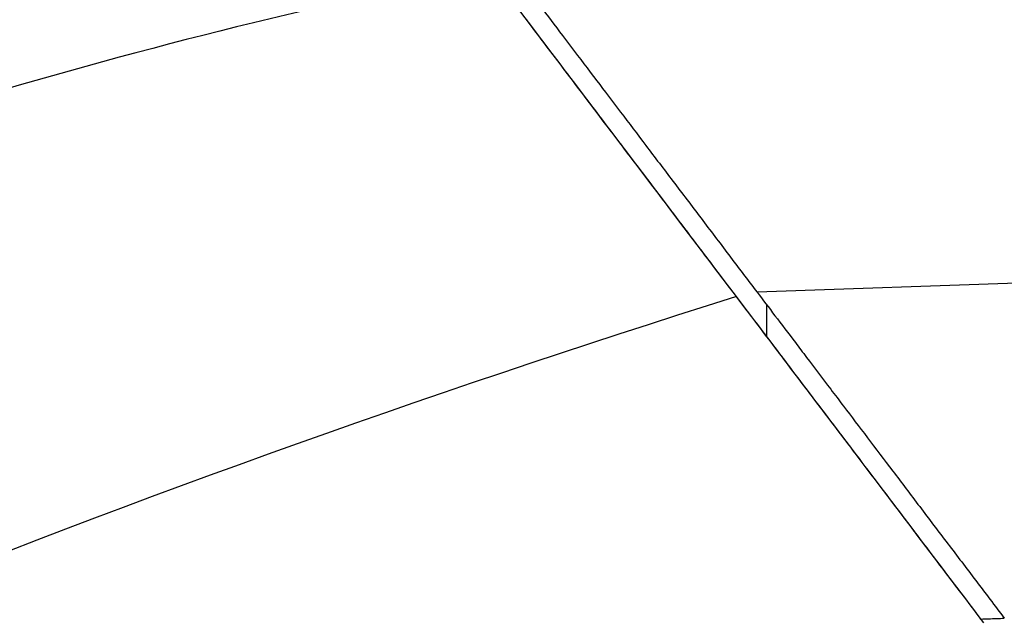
# Model space of a CAD drawing. Header units: millimetres. Extents: x -0.57 to 0.95, y -0.4 to 0.71.
# Tile 214 of 256: x 0.3519 to 0.4034, y 0.3352 to 0.3666. Entities that reach past the tile are written whole.
import ezdxf

# ---------------------------------------------------------------- set-up
doc = ezdxf.new("R2010")
doc.units = ezdxf.units.MM
doc.layers.add('FORMAT', color=7, linetype='Continuous')

msp = doc.modelspace()

# ---------------------------------------------------------------- linework, layer by layer
at = {"layer": 'FORMAT', "color": 7, "linetype": 'Continuous', "lineweight": 25}
for p, q in [((0.380349, 0.364028), (0.380349, 0.364028)), ((0.381098, 0.363041), (0.381098, 0.363041)), ((0.382595, 0.361067), (0.382595, 0.361067)), ((0.443173, 0.354157), (0.390485, 0.352323)), ((0.390975, 0.351677), (0.390986, 0.350008))]:
    msp.add_line(p, q, dxfattribs=at)
for points, knots in [([(0.3764735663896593, 0.3691358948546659), (0.3576041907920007, 0.3653814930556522), (0.3219790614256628, 0.3546607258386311), (0.2889837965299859, 0.3375405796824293), (0.272735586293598, 0.3272285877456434), (0.2712500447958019, 0.3262671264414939), (0.2697744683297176, 0.3252933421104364)], [0.6392847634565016, 0.6392847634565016, 0.6392847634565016, 0.6392847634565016, 0.8197700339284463, 0.9834153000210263, 0.9834153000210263, 0.9999999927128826, 0.9999999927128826, 0.9999999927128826, 0.9999999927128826]), ([(0.3775486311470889, 0.3693734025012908), (0.3778550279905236, 0.368969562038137), (0.3784703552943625, 0.3681585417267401), (0.3795548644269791, 0.3667291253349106), (0.3807574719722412, 0.3651440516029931), (0.38202967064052, 0.3634672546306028), (0.3833389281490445, 0.361741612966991), (0.384672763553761, 0.3599835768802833), (0.3860807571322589, 0.3581277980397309), (0.3875305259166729, 0.3562169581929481), (0.3890014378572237, 0.3542782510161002), (0.3899890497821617, 0.3529765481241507), (0.3904845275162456, 0.3523234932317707)], [0, 0, 0, 0, 0.1033590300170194, 0.2075727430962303, 0.3144771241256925, 0.4223108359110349, 0.5175769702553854, 0.6135203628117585, 0.711565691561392, 0.8103229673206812, 0.904840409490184, 1, 1, 1, 1]), ([(0.3909860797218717, 0.3500079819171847), (0.3901585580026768, 0.3510986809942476), (0.388494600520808, 0.3532918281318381), (0.3860992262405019, 0.3564490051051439), (0.3837167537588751, 0.3595891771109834), (0.3814536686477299, 0.3625719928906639), (0.379664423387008, 0.3649302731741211), (0.3787627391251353, 0.366118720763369), (0.3784299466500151, 0.3665573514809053)], [0, 0, 0, 0, 0.1655835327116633, 0.3329507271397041, 0.5003278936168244, 0.6936260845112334, 0.8869239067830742, 1, 1, 1, 1]), ([(0.3894094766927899, 0.3520859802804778), (0.3564994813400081, 0.3417684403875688), (0.324476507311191, 0.3287331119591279), (0.2936605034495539, 0.3131111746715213), (0.2935759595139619, 0.3130674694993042), (0.293491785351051, 0.3130230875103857)], [0.6541282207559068, 0.6541282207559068, 0.6541282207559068, 0.6541282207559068, 0.9990472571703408, 0.9990472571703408, 1, 1, 1, 1]), ([(0.3904845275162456, 0.3523234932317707), (0.3907898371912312, 0.3519210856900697), (0.3914029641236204, 0.3511129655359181), (0.3923001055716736, 0.3499305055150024), (0.3932718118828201, 0.3486497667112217), (0.3941155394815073, 0.3475377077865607), (0.3951831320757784, 0.3461305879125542), (0.3962551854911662, 0.3447175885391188), (0.3975880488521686, 0.3429608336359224), (0.3989953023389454, 0.3411060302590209), (0.4004491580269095, 0.3391898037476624), (0.4019295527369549, 0.3372385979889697), (0.4029271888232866, 0.3359236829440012), (0.4034277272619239, 0.3352639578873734)], [0, 0, 0, 0, 0.1029574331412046, 0.2067604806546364, 0.2599499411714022, 0.3668707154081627, 0.4206347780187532, 0.5158615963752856, 0.6117651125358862, 0.7097687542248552, 0.8084835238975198, 0.9039114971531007, 1, 1, 1, 1]), ([(0.4022048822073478, 0.3352212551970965), (0.4015427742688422, 0.3360939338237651), (0.3999449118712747, 0.3381999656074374), (0.3975163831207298, 0.341400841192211), (0.395024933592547, 0.3446846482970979), (0.3927581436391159, 0.3476723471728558), (0.3915828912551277, 0.349221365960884), (0.3909860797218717, 0.3500079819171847)], [0, 0, 0, 0, 0.145163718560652, 0.3503230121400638, 0.5614384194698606, 0.7772915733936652, 1, 1, 1, 1]), ([(0.4022048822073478, 0.3352212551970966), (0.4023375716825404, 0.3352258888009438), (0.4026047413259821, 0.3352352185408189), (0.4030126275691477, 0.3352494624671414), (0.4032892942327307, 0.3352591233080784), (0.4034277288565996, 0.335263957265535)], [0, 0, 0, 0, 0.3301990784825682, 0.6648543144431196, 1, 1, 1, 1])]:
    msp.add_open_spline(points, degree=3, knots=knots, dxfattribs=at)
for points in [[(0.3894094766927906, 0.3520859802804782), (0.3844515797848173, 0.3586206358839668), (0.3800118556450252, 0.3644723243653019), (0.3767242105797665, 0.3688055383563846)], [(0.4023527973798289, 0.3350262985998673), (0.4010808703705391, 0.3367027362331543), (0.3986051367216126, 0.3399658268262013), (0.3951601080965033, 0.3445064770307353), (0.3920478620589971, 0.3486085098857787), (0.3902376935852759, 0.3509943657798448), (0.3894094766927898, 0.3520859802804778)]]:
    msp.add_open_spline(points, degree=3, dxfattribs=at)

doc.saveas('drawing.dxf')
